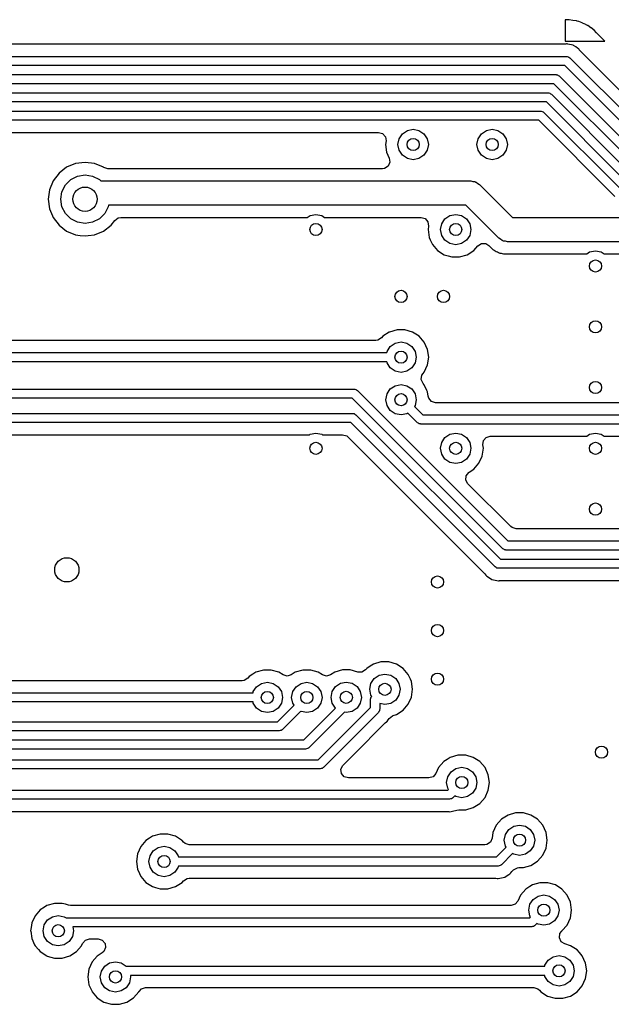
# Model space of a CAD drawing. Extents: x 0.4 to 10.6, y -8.1 to -0.4.
# Tile 16 of 25: x 5.966 to 6.349, y -2.604 to -1.966. Entities that reach past the tile are written whole.
import ezdxf

# ---------------------------------------------------------------- set-up
doc = ezdxf.new("R2010")
doc.units = 0
doc.header["$MEASUREMENT"] = 0
doc.layers.add('BLACK', color=7, linetype='CONTINUOUS')

msp = doc.modelspace()

# ---------------------------------------------------------------- linework, layer by layer
at = {"layer": 'BLACK', "linetype": 'CONTINUOUS'}
for p, q in [((6.319, -1.96652), (6.3189, -1.96652)), ((6.3189, -1.96652), (6.3189, -1.98031)), ((6.31915, -1.96651), (6.319, -1.96652)), ((6.3215, -1.96637), (6.31915, -1.96651)), ((6.32381, -1.96679), (6.3215, -1.96637)), ((6.3215, -1.96637), (6.3215, -1.96637)), ((6.32396, -1.96682), (6.32381, -1.96679)), ((6.32629, -1.9671), (6.32396, -1.96682)), ((6.32664, -1.96723), (6.32629, -1.9671)), ((6.32749, -1.96747), (6.32664, -1.96723)), ((6.32756, -1.96748), (6.32749, -1.96747)), ((6.32785, -1.96753), (6.32756, -1.96748)), ((6.33, -1.9685), (6.32785, -1.96753)), ((6.32785, -1.96753), (6.32785, -1.96753)), ((6.33013, -1.96855), (6.33, -1.9685)), ((6.33233, -1.96939), (6.33013, -1.96855)), ((6.33264, -1.9696), (6.33233, -1.96939)), ((6.33233, -1.96939), (6.33233, -1.96939)), ((6.3334, -1.97003), (6.33264, -1.9696)), ((6.33374, -1.97018), (6.3334, -1.97003)), ((6.33559, -1.97163), (6.33374, -1.97018)), ((6.33374, -1.97018), (6.33374, -1.97018)), ((6.33571, -1.97172), (6.33559, -1.97163)), ((6.33765, -1.97306), (6.33571, -1.97172)), ((6.33921, -1.97482), (6.33765, -1.97306)), ((6.33931, -1.97492), (6.33921, -1.97482)), ((6.3447, -1.98031), (6.33931, -1.97492)), ((6.31833, -1.98226), (5.77129, -1.98226)), ((6.31929, -1.98217), (6.31833, -1.98226)), ((6.3189, -1.98031), (6.3447, -1.98031)), ((6.31988, -1.98205), (6.31929, -1.98217)), ((6.32019, -1.98211), (6.31988, -1.98205)), ((6.31988, -1.98205), (6.31988, -1.98205)), ((6.32078, -1.98223), (6.32019, -1.98211)), ((6.32411, -1.98289), (6.32078, -1.98223)), ((6.32078, -1.98223), (6.32078, -1.98223)), ((6.32434, -1.98305), (6.32411, -1.98289)), ((6.32411, -1.98289), (6.32411, -1.98289)), ((6.32411, -1.98289), (6.32411, -1.98289)), ((6.32577, -1.984), (6.32434, -1.98305)), ((6.32693, -1.98478), (6.32577, -1.984)), ((4.92666, -1.99016), (6.31988, -1.99016)), ((6.31988, -1.99016), (6.32006, -1.99019)), ((6.32006, -1.99019), (6.32014, -1.99017)), ((6.32014, -1.99017), (6.32026, -1.99022)), ((6.32026, -1.99022), (6.32089, -1.99034)), ((6.32089, -1.99034), (6.32139, -1.99075)), ((6.3277, -1.98529), (6.32693, -1.98478)), ((6.32804, -1.9858), (6.3277, -1.98529)), ((6.3277, -1.98529), (6.3277, -1.98529)), ((6.32865, -1.98654), (6.32804, -1.9858)), ((6.3692, -2.02709), (6.32865, -1.98654)), ((6.31866, -1.99606), (4.92268, -1.99606)), ((6.36405, -2.04146), (6.31866, -1.99606)), ((6.32139, -1.99075), (6.32197, -1.99102)), ((6.32197, -1.99102), (6.36736, -2.03642)), ((4.92682, -2.00197), (6.31291, -2.00197)), ((6.31291, -2.00197), (6.31309, -2.002)), ((6.31309, -2.002), (6.31316, -2.00198)), ((6.31316, -2.00198), (6.31328, -2.00203)), ((6.31328, -2.00203), (6.31392, -2.00215)), ((6.31392, -2.00215), (6.31441, -2.00256)), ((6.31441, -2.00256), (6.31499, -2.00283)), ((6.31499, -2.00283), (6.36433, -2.05217)), ((6.31168, -2.00787), (4.92805, -2.00787)), ((6.36101, -2.05721), (6.31168, -2.00787)), ((4.94981, -2.01378), (6.30801, -2.01378)), ((6.30801, -2.01378), (6.30819, -2.01381)), ((6.30819, -2.01381), (6.30827, -2.01379)), ((6.30827, -2.01379), (6.30839, -2.01385)), ((6.30839, -2.01385), (6.30902, -2.01396)), ((6.30902, -2.01396), (6.30952, -2.01437)), ((6.30952, -2.01437), (6.3101, -2.01464)), ((6.3101, -2.01464), (6.35943, -2.06398)), ((6.30679, -2.01969), (4.95103, -2.01969)), ((6.35612, -2.06902), (6.30679, -2.01969)), ((4.9547, -2.02559), (6.30312, -2.02559)), ((6.30312, -2.02559), (6.3033, -2.02562)), ((6.3033, -2.02562), (6.30338, -2.0256)), ((6.30338, -2.0256), (6.3035, -2.02566)), ((6.3035, -2.02566), (6.30413, -2.02577)), ((6.30413, -2.02577), (6.30462, -2.02618)), ((6.30462, -2.02618), (6.30521, -2.02646)), ((6.30521, -2.02646), (6.35454, -2.07579)), ((6.3019, -2.0315), (4.95593, -2.0315)), ((6.35123, -2.08083), (6.3019, -2.0315)), ((5.83345, -2.03939), (6.19805, -2.03939)), ((6.19805, -2.03939), (6.20069, -2.04016)), ((6.20069, -2.04016), (6.20249, -2.04224)), ((6.21138, -2.04348), (6.21351, -2.04028)), ((6.21351, -2.04028), (6.21671, -2.03815)), ((6.21671, -2.03815), (6.22047, -2.0374)), ((6.22047, -2.0374), (6.22424, -2.03815)), ((6.22424, -2.03815), (6.22743, -2.04028)), ((6.22743, -2.04028), (6.22957, -2.04348)), ((6.26256, -2.04346), (6.26469, -2.04026)), ((6.26469, -2.04026), (6.26789, -2.03813)), ((6.26789, -2.03813), (6.27165, -2.03738)), ((6.27165, -2.03738), (6.27542, -2.03813)), ((6.27542, -2.03813), (6.27861, -2.04026)), ((6.27861, -2.04026), (6.28075, -2.04346)), ((6.20249, -2.04224), (6.20288, -2.04497)), ((6.20288, -2.04497), (6.20255, -2.04724)), ((6.20255, -2.04724), (6.20328, -2.05229)), ((6.21063, -2.04724), (6.21138, -2.04348)), ((6.21138, -2.05101), (6.21063, -2.04724)), ((6.22957, -2.04348), (6.23031, -2.04724)), ((6.23031, -2.04724), (6.22957, -2.05101)), ((6.26181, -2.04722), (6.26256, -2.04346)), ((6.26256, -2.05099), (6.26181, -2.04722)), ((6.28075, -2.04346), (6.2815, -2.04722)), ((6.2815, -2.04722), (6.28075, -2.05099)), ((6.20328, -2.05229), (6.20328, -2.05229)), ((6.20328, -2.05229), (6.205, -2.05606)), ((6.21351, -2.0542), (6.21138, -2.05101)), ((6.21671, -2.05634), (6.21351, -2.0542)), ((6.22743, -2.0542), (6.22424, -2.05634)), ((6.22957, -2.05101), (6.22743, -2.0542)), ((6.26469, -2.05418), (6.26256, -2.05099)), ((6.26789, -2.05632), (6.26469, -2.05418)), ((6.27861, -2.05418), (6.27542, -2.05632)), ((6.28075, -2.05099), (6.27861, -2.05418)), ((6.0017, -2.05964), (5.99595, -2.06203)), ((6.00787, -2.05883), (6.0017, -2.05964)), ((6.0017, -2.05964), (6.0017, -2.05964)), ((6.01405, -2.05964), (6.00787, -2.05883)), ((6.00787, -2.05883), (6.00787, -2.05883)), ((6.0198, -2.06203), (6.01405, -2.05964)), ((6.01405, -2.05964), (6.01405, -2.05964)), ((6.20539, -2.05879), (6.20425, -2.06129)), ((6.205, -2.05606), (6.20539, -2.05879)), ((6.22047, -2.05709), (6.21671, -2.05634)), ((6.22424, -2.05634), (6.22047, -2.05709)), ((6.27165, -2.05707), (6.26789, -2.05632)), ((6.27542, -2.05632), (6.27165, -2.05707)), ((5.99101, -2.06582), (5.98722, -2.07075)), ((5.99595, -2.06203), (5.99101, -2.06582)), ((6.00301, -2.0677), (6.00787, -2.06693)), ((6.00787, -2.06693), (6.01274, -2.0677)), ((6.01984, -2.06205), (6.0198, -2.06203)), ((6.02005, -2.0622), (6.01984, -2.06205)), ((6.02269, -2.06297), (6.02005, -2.0622)), ((6.20056, -2.06297), (6.02269, -2.06297)), ((6.20194, -2.06277), (6.20056, -2.06297)), ((6.20425, -2.06129), (6.20194, -2.06277)), ((5.98722, -2.07075), (5.98484, -2.07651)), ((5.9929, -2.07781), (5.99513, -2.07342)), ((5.99513, -2.07342), (5.99862, -2.06994)), ((5.99862, -2.06994), (6.00301, -2.0677)), ((6.01274, -2.0677), (6.01713, -2.06994)), ((6.01713, -2.06994), (6.01806, -2.07087)), ((6.01806, -2.07087), (6.25793, -2.07087)), ((6.25793, -2.07087), (6.25922, -2.07116)), ((6.25922, -2.07116), (6.26053, -2.07131)), ((6.26053, -2.07131), (6.26091, -2.07155)), ((6.26091, -2.07155), (6.26135, -2.07165)), ((6.26135, -2.07165), (6.26238, -2.07247)), ((6.26238, -2.07247), (6.2635, -2.07317)), ((6.2635, -2.07317), (6.28482, -2.09449)), ((5.98484, -2.07651), (5.98403, -2.08268)), ((5.98484, -2.07651), (5.98484, -2.07651)), ((5.99213, -2.08268), (5.9929, -2.07781)), ((5.98403, -2.08268), (5.98403, -2.08268)), ((5.98403, -2.08268), (5.98484, -2.08885)), ((5.9929, -2.08754), (5.99213, -2.08268)), ((5.98484, -2.08885), (5.98484, -2.08885)), ((5.98484, -2.08885), (5.98672, -2.09338)), ((5.99513, -2.09193), (5.9929, -2.08754)), ((5.99862, -2.09542), (5.99513, -2.09193)), ((6.02061, -2.09193), (6.01713, -2.09542)), ((6.02285, -2.08754), (6.02061, -2.09193)), ((6.023, -2.08661), (6.02285, -2.08754)), ((6.25467, -2.08661), (6.023, -2.08661)), ((6.15371, -2.09327), (6.15748, -2.09252)), ((6.15748, -2.09252), (6.16125, -2.09327)), ((6.24426, -2.09327), (6.24803, -2.09252)), ((6.24803, -2.09252), (6.2518, -2.09327)), ((6.27599, -2.10793), (6.25467, -2.08661)), ((5.98672, -2.09338), (5.98722, -2.0946)), ((5.98722, -2.0946), (5.99101, -2.09954)), ((6.00301, -2.09765), (5.99862, -2.09542)), ((6.00787, -2.09843), (6.00301, -2.09765)), ((6.01274, -2.09765), (6.00787, -2.09843)), ((6.01713, -2.09542), (6.01274, -2.09765)), ((6.02474, -2.09954), (6.02713, -2.09642)), ((6.02713, -2.09642), (6.02935, -2.0948)), ((6.02935, -2.0948), (6.031, -2.09451)), ((6.031, -2.09451), (6.15186, -2.09451)), ((6.15186, -2.09451), (6.15371, -2.09327)), ((6.16125, -2.09327), (6.1631, -2.09451)), ((6.1631, -2.09451), (6.22561, -2.09451)), ((6.22561, -2.09451), (6.22825, -2.09528)), ((6.22825, -2.09528), (6.23005, -2.09736)), ((6.23005, -2.09736), (6.23044, -2.10008)), ((6.23819, -2.10236), (6.23894, -2.0986)), ((6.23894, -2.0986), (6.24107, -2.0954)), ((6.24107, -2.0954), (6.24426, -2.09327)), ((6.2518, -2.09327), (6.25499, -2.0954)), ((6.25499, -2.0954), (6.25712, -2.0986)), ((6.25712, -2.0986), (6.25787, -2.10236)), ((6.28482, -2.09449), (6.46131, -2.09449)), ((5.99101, -2.09954), (5.99595, -2.10333)), ((5.99595, -2.10333), (6.0017, -2.10571)), ((6.01405, -2.10571), (6.0198, -2.10333)), ((6.0198, -2.10333), (6.02474, -2.09954)), ((6.23044, -2.10008), (6.23011, -2.10236)), ((6.23011, -2.10236), (6.23084, -2.10741)), ((6.23894, -2.10613), (6.23819, -2.10236)), ((6.25787, -2.10236), (6.25712, -2.10613)), ((6.0017, -2.10571), (6.00479, -2.10612)), ((6.00479, -2.10612), (6.00787, -2.10652)), ((6.00787, -2.10652), (6.00993, -2.10625)), ((6.00787, -2.10652), (6.00787, -2.10652)), ((6.00787, -2.10652), (6.00787, -2.10652)), ((6.00993, -2.10625), (6.01405, -2.10571)), ((6.23084, -2.10741), (6.23158, -2.10904)), ((6.23158, -2.10904), (6.23296, -2.11205)), ((6.24107, -2.10932), (6.23894, -2.10613)), ((6.24426, -2.11146), (6.24107, -2.10932)), ((6.24803, -2.1122), (6.24426, -2.11146)), ((6.2518, -2.11146), (6.24803, -2.1122)), ((6.25499, -2.10932), (6.2518, -2.11146)), ((6.25712, -2.10613), (6.25499, -2.10932)), ((6.26238, -2.11289), (6.2647, -2.1114)), ((6.2647, -2.1114), (6.26745, -2.1114)), ((6.26745, -2.1114), (6.26952, -2.11263)), ((6.2771, -2.10863), (6.27599, -2.10793)), ((6.27814, -2.10946), (6.2771, -2.10863)), ((6.27857, -2.10956), (6.27814, -2.10946)), ((6.27895, -2.10979), (6.27857, -2.10956)), ((6.28027, -2.10994), (6.27895, -2.10979)), ((6.28155, -2.11024), (6.28027, -2.10994)), ((6.46457, -2.11024), (6.28155, -2.11024)), ((6.23296, -2.11205), (6.2363, -2.1159)), ((6.2363, -2.1159), (6.24059, -2.11866)), ((6.25548, -2.11866), (6.25977, -2.1159)), ((6.25977, -2.1159), (6.26238, -2.11289)), ((6.26952, -2.11263), (6.27217, -2.11528)), ((6.27217, -2.11528), (6.27295, -2.11567)), ((6.27295, -2.11567), (6.2736, -2.11607)), ((6.2736, -2.11607), (6.27431, -2.11659)), ((6.27431, -2.11659), (6.27514, -2.11686)), ((6.27514, -2.11686), (6.27584, -2.11715)), ((6.27584, -2.11715), (6.27662, -2.11755)), ((6.27662, -2.11755), (6.27748, -2.11768)), ((6.27748, -2.11768), (6.27823, -2.11786)), ((6.27823, -2.11786), (6.27906, -2.11813)), ((6.33296, -2.11813), (6.33482, -2.11689)), ((6.33482, -2.11689), (6.33858, -2.11614)), ((6.33858, -2.11614), (6.34235, -2.11689)), ((6.34235, -2.11689), (6.3442, -2.11813)), ((6.24059, -2.11866), (6.24311, -2.1194)), ((6.24311, -2.1194), (6.24548, -2.1201)), ((6.24548, -2.1201), (6.24548, -2.1201)), ((6.24548, -2.1201), (6.24548, -2.1201)), ((6.24548, -2.1201), (6.25058, -2.1201)), ((6.25058, -2.1201), (6.25548, -2.11866)), ((6.25058, -2.1201), (6.25058, -2.1201)), ((6.27906, -2.11813), (6.27906, -2.11813)), ((6.27906, -2.11813), (6.33296, -2.11813)), ((6.3442, -2.11813), (6.37233, -2.11813)), ((6.20487, -2.16892), (6.20086, -2.1715)), ((6.20515, -2.16874), (6.20487, -2.16892)), ((6.21005, -2.1673), (6.20515, -2.16874)), ((6.20515, -2.16874), (6.20515, -2.16874)), ((6.20515, -2.16874), (6.20515, -2.16874)), ((6.21515, -2.1673), (6.21005, -2.1673)), ((6.21005, -2.1673), (6.21005, -2.1673)), ((6.22004, -2.16874), (6.21515, -2.1673)), ((6.21515, -2.1673), (6.21515, -2.1673)), ((6.22433, -2.1715), (6.22004, -2.16874)), ((6.22004, -2.16874), (6.22004, -2.16874)), ((6.22004, -2.16874), (6.22004, -2.16874)), ((6.1963, -2.17419), (5.92575, -2.17419)), ((6.19767, -2.174), (6.1963, -2.17419)), ((6.19999, -2.17251), (6.19767, -2.174)), ((6.20086, -2.1715), (6.19999, -2.17251)), ((6.20883, -2.17595), (6.2126, -2.1752)), ((6.2126, -2.1752), (6.21636, -2.17595)), ((6.22767, -2.17535), (6.22433, -2.1715)), ((6.22979, -2.17999), (6.22767, -2.17535)), ((6.20334, -2.18209), (6.20351, -2.18127)), ((6.20351, -2.18127), (6.20564, -2.17808)), ((6.20564, -2.17808), (6.20883, -2.17595)), ((6.21636, -2.17595), (6.21956, -2.17808)), ((6.21956, -2.17808), (6.22169, -2.18127)), ((6.22169, -2.18127), (6.22244, -2.18504)), ((6.23052, -2.18504), (6.22979, -2.17999)), ((5.9187, -2.18209), (6.20334, -2.18209)), ((6.20334, -2.18799), (5.9187, -2.18799)), ((6.20351, -2.18881), (6.20334, -2.18799)), ((6.22244, -2.18504), (6.22169, -2.18881)), ((6.22979, -2.19009), (6.23052, -2.18504)), ((6.20564, -2.192), (6.20351, -2.18881)), ((6.20883, -2.19413), (6.20564, -2.192)), ((6.2126, -2.19488), (6.20883, -2.19413)), ((6.21636, -2.19413), (6.2126, -2.19488)), ((6.21956, -2.192), (6.21636, -2.19413)), ((6.22169, -2.18881), (6.21956, -2.192)), ((6.22767, -2.19473), (6.22979, -2.19009)), ((6.22575, -2.19951), (6.22615, -2.19679)), ((6.22634, -2.20079), (6.22575, -2.19951)), ((6.22615, -2.19679), (6.2269, -2.19562)), ((6.2269, -2.20202), (6.22634, -2.20079)), ((6.2269, -2.19562), (6.22767, -2.19473)), ((6.22767, -2.19473), (6.22767, -2.19473)), ((6.22767, -2.19473), (6.22767, -2.19473)), ((5.82677, -2.20571), (6.18221, -2.20571)), ((6.18221, -2.20571), (6.18239, -2.20574)), ((6.18239, -2.20574), (6.18247, -2.20572)), ((6.18247, -2.20572), (6.18259, -2.20577)), ((6.18259, -2.20577), (6.18322, -2.20589)), ((6.18322, -2.20589), (6.18372, -2.2063)), ((6.18372, -2.2063), (6.1843, -2.20657)), ((6.1843, -2.20657), (6.28186, -2.30413)), ((6.20351, -2.20883), (6.20564, -2.20564)), ((6.20564, -2.20564), (6.20883, -2.20351)), ((6.20883, -2.20351), (6.2126, -2.20276)), ((6.2126, -2.20276), (6.21636, -2.20351)), ((6.21636, -2.20351), (6.21956, -2.20564)), ((6.21956, -2.20564), (6.22169, -2.20883)), ((6.22767, -2.20291), (6.2269, -2.20202)), ((6.22933, -2.20654), (6.22767, -2.20291)), ((6.22767, -2.20291), (6.22767, -2.20291)), ((6.22767, -2.20291), (6.22767, -2.20291)), ((6.22979, -2.20755), (6.22933, -2.20654)), ((6.18099, -2.21161), (5.82799, -2.21161)), ((6.27855, -2.30917), (6.18099, -2.21161)), ((6.20276, -2.2126), (6.20351, -2.20883)), ((6.20351, -2.21637), (6.20276, -2.2126)), ((6.22169, -2.20883), (6.22244, -2.2126)), ((6.22244, -2.2126), (6.22169, -2.21637)), ((6.2302, -2.21036), (6.22979, -2.20755)), ((6.23059, -2.21169), (6.2302, -2.21036)), ((6.23239, -2.21377), (6.23059, -2.21169)), ((6.23503, -2.21455), (6.23239, -2.21377)), ((6.20564, -2.21956), (6.20351, -2.21637)), ((6.20883, -2.22169), (6.20564, -2.21956)), ((6.22169, -2.21637), (6.22123, -2.21705)), ((6.22123, -2.21705), (6.22662, -2.22244)), ((6.33848, -2.21455), (6.23503, -2.21455)), ((6.33858, -2.21457), (6.33848, -2.21455)), ((6.33868, -2.21455), (6.33858, -2.21457)), ((6.49596, -2.21455), (6.33868, -2.21455)), ((5.85039, -2.22146), (6.18126, -2.22146)), ((6.18126, -2.22146), (6.18144, -2.22149)), ((6.18144, -2.22149), (6.18152, -2.22147)), ((6.18152, -2.22147), (6.18163, -2.22152)), ((6.18163, -2.22152), (6.18227, -2.22163)), ((6.18227, -2.22163), (6.18276, -2.22205)), ((6.18276, -2.22205), (6.18335, -2.22232)), ((6.18335, -2.22232), (6.18917, -2.22815)), ((6.2126, -2.22244), (6.20883, -2.22169)), ((6.21636, -2.22169), (6.2126, -2.22244)), ((6.21705, -2.22123), (6.21636, -2.22169)), ((6.22331, -2.22748), (6.21705, -2.22123)), ((6.22662, -2.22244), (6.54074, -2.22244)), ((6.18004, -2.22736), (5.85162, -2.22736)), ((6.185, -2.23232), (6.18004, -2.22736)), ((6.27366, -2.32099), (6.185, -2.23232)), ((6.185, -2.23232), (6.185, -2.23232)), ((6.18917, -2.22815), (6.27697, -2.31594)), ((6.22389, -2.22775), (6.22331, -2.22748)), ((6.22438, -2.22817), (6.22389, -2.22775)), ((6.22502, -2.22828), (6.22438, -2.22817)), ((6.22514, -2.22834), (6.22502, -2.22828)), ((6.22521, -2.22831), (6.22514, -2.22834)), ((6.22539, -2.22835), (6.22521, -2.22831)), ((6.53951, -2.22835), (6.22539, -2.22835)), ((5.85691, -2.23526), (6.15333, -2.23526)), ((6.15333, -2.23526), (6.15371, -2.235)), ((6.15371, -2.235), (6.15748, -2.23425)), ((6.15748, -2.23425), (6.16125, -2.235)), ((6.16125, -2.235), (6.16163, -2.23526)), ((6.16163, -2.23526), (6.17474, -2.23526)), ((6.17474, -2.23526), (6.17738, -2.23603)), ((6.17738, -2.23603), (6.1782, -2.23669)), ((6.1782, -2.23669), (6.26698, -2.32547)), ((6.23894, -2.24033), (6.24107, -2.23713)), ((6.24107, -2.23713), (6.24426, -2.235)), ((6.24426, -2.235), (6.24803, -2.23425)), ((6.24803, -2.23425), (6.2518, -2.235)), ((6.2518, -2.235), (6.25499, -2.23713)), ((6.25499, -2.23713), (6.25712, -2.24033)), ((6.26562, -2.24182), (6.26601, -2.23909)), ((6.26601, -2.23909), (6.26782, -2.23702)), ((6.26782, -2.23702), (6.27045, -2.23624)), ((6.27045, -2.23624), (6.33296, -2.23624)), ((6.33296, -2.23624), (6.33482, -2.235)), ((6.33482, -2.235), (6.33858, -2.23425)), ((6.33858, -2.23425), (6.34235, -2.235)), ((6.34235, -2.235), (6.3442, -2.23624)), ((6.3442, -2.23624), (6.49044, -2.23624)), ((6.23819, -2.24409), (6.23894, -2.24033)), ((6.23894, -2.24786), (6.23819, -2.24409)), ((6.25712, -2.24033), (6.25787, -2.24409)), ((6.25787, -2.24409), (6.25712, -2.24786)), ((6.26522, -2.24914), (6.26595, -2.24409)), ((6.26595, -2.24409), (6.26562, -2.24182)), ((6.24107, -2.25105), (6.23894, -2.24786)), ((6.24426, -2.25319), (6.24107, -2.25105)), ((6.25499, -2.25105), (6.2518, -2.25319)), ((6.25712, -2.24786), (6.25499, -2.25105)), ((6.26311, -2.25378), (6.26522, -2.24914)), ((6.24803, -2.25394), (6.24426, -2.25319)), ((6.2518, -2.25319), (6.24803, -2.25394)), ((6.2568, -2.25954), (6.25977, -2.25764)), ((6.25977, -2.25764), (6.26311, -2.25378)), ((6.25467, -2.26468), (6.25487, -2.26194)), ((6.25599, -2.2671), (6.25467, -2.26468)), ((6.25487, -2.26194), (6.25652, -2.25974)), ((6.25652, -2.25974), (6.2568, -2.25954)), ((6.2837, -2.29481), (6.25599, -2.2671)), ((6.28452, -2.29547), (6.2837, -2.29481)), ((6.28715, -2.29624), (6.28452, -2.29547)), ((6.51711, -2.29624), (6.28715, -2.29624)), ((6.27914, -2.30945), (6.27855, -2.30917)), ((6.27963, -2.30986), (6.27914, -2.30945)), ((6.28186, -2.30413), (6.5224, -2.30413)), ((6.28026, -2.30997), (6.27963, -2.30986)), ((6.28038, -2.31003), (6.28026, -2.30997)), ((6.28046, -2.31001), (6.28038, -2.31003)), ((6.28064, -2.31004), (6.28046, -2.31001)), ((6.52362, -2.31004), (6.28064, -2.31004)), ((6.27424, -2.32126), (6.27366, -2.32099)), ((6.27474, -2.32167), (6.27424, -2.32126)), ((6.27537, -2.32178), (6.27474, -2.32167)), ((6.27549, -2.32184), (6.27537, -2.32178)), ((6.27557, -2.32182), (6.27549, -2.32184)), ((6.27575, -2.32185), (6.27557, -2.32182)), ((6.30709, -2.32185), (6.27575, -2.32185)), ((6.27697, -2.31594), (6.30709, -2.31594)), ((6.30709, -2.31594), (6.55683, -2.31594)), ((6.55805, -2.32185), (6.30709, -2.32185)), ((6.26698, -2.32547), (6.26759, -2.32621)), ((6.26759, -2.32621), (6.26793, -2.32672)), ((6.26793, -2.32672), (6.26793, -2.32672)), ((6.26793, -2.32672), (6.26793, -2.32672)), ((6.26793, -2.32672), (6.26873, -2.32725)), ((6.26873, -2.32725), (6.26873, -2.32726)), ((6.26873, -2.32726), (6.27152, -2.32911)), ((6.27152, -2.32911), (6.27152, -2.32911)), ((6.27152, -2.32911), (6.27575, -2.32996)), ((6.27575, -2.32996), (6.27618, -2.32987)), ((6.27618, -2.32987), (6.27634, -2.32984)), ((6.27634, -2.32984), (6.2773, -2.32974)), ((6.2773, -2.32974), (6.30602, -2.32974)), ((6.30602, -2.32974), (6.5565, -2.32974)), ((6.19268, -2.38528), (6.19043, -2.38672)), ((6.19472, -2.38396), (6.19268, -2.38528)), ((6.19962, -2.38253), (6.19472, -2.38396)), ((6.19472, -2.38396), (6.19472, -2.38396)), ((6.19472, -2.38396), (6.19472, -2.38396)), ((6.20472, -2.38253), (6.19962, -2.38253)), ((6.19962, -2.38253), (6.19962, -2.38253)), ((6.20961, -2.38396), (6.20472, -2.38253)), ((6.20472, -2.38253), (6.20472, -2.38253)), ((6.2139, -2.38672), (6.20961, -2.38396)), ((6.20961, -2.38396), (6.20961, -2.38396)), ((6.20961, -2.38396), (6.20961, -2.38396)), ((6.11425, -2.39197), (6.11337, -2.39298)), ((6.11652, -2.39051), (6.11425, -2.39197)), ((6.11854, -2.38921), (6.11652, -2.39051)), ((6.12343, -2.38778), (6.11854, -2.38921)), ((6.11854, -2.38921), (6.11854, -2.38921)), ((6.11854, -2.38921), (6.11854, -2.38921)), ((6.12853, -2.38778), (6.12343, -2.38778)), ((6.12343, -2.38778), (6.12343, -2.38778)), ((6.13343, -2.38921), (6.12853, -2.38778)), ((6.12853, -2.38778), (6.12853, -2.38778)), ((6.13613, -2.39095), (6.13343, -2.38921)), ((6.13877, -2.39172), (6.13613, -2.39095)), ((6.14141, -2.39095), (6.13877, -2.39172)), ((6.14411, -2.38921), (6.14141, -2.39095)), ((6.14901, -2.38778), (6.14411, -2.38921)), ((6.15411, -2.38778), (6.14901, -2.38778)), ((6.14901, -2.38778), (6.14901, -2.38778)), ((6.159, -2.38921), (6.15411, -2.38778)), ((6.15411, -2.38778), (6.15411, -2.38778)), ((6.16165, -2.39092), (6.159, -2.38921)), ((6.159, -2.38921), (6.159, -2.38921)), ((6.159, -2.38921), (6.159, -2.38921)), ((6.16429, -2.39169), (6.16165, -2.39092)), ((6.16693, -2.39092), (6.16429, -2.39169)), ((6.16968, -2.38915), (6.16693, -2.39092)), ((6.17458, -2.38771), (6.16968, -2.38915)), ((6.16968, -2.38915), (6.16968, -2.38915)), ((6.17968, -2.38771), (6.17458, -2.38771)), ((6.17458, -2.38771), (6.17458, -2.38771)), ((6.18455, -2.38915), (6.17968, -2.38771)), ((6.17968, -2.38771), (6.17968, -2.38771)), ((6.1873, -2.38915), (6.18455, -2.38915)), ((6.18962, -2.38766), (6.1873, -2.38915)), ((6.19043, -2.38672), (6.18962, -2.38766)), ((6.19521, -2.3933), (6.1984, -2.39117)), ((6.1984, -2.39117), (6.20217, -2.39042)), ((6.20217, -2.39042), (6.20593, -2.39117)), ((6.20593, -2.39117), (6.20913, -2.3933)), ((6.21724, -2.39057), (6.2139, -2.38672)), ((6.21868, -2.39374), (6.21724, -2.39057)), ((6.10968, -2.39467), (5.68762, -2.39467)), ((6.11106, -2.39447), (6.10968, -2.39467)), ((6.11337, -2.39298), (6.11106, -2.39447)), ((6.11689, -2.40175), (6.11902, -2.39855)), ((6.11902, -2.39855), (6.12222, -2.39642)), ((6.12222, -2.39642), (6.12598, -2.39567)), ((6.12598, -2.39567), (6.12975, -2.39642)), ((6.12975, -2.39642), (6.13294, -2.39855)), ((6.13294, -2.39855), (6.13508, -2.40175)), ((6.14246, -2.40175), (6.1446, -2.39855)), ((6.1446, -2.39855), (6.14779, -2.39642)), ((6.14779, -2.39642), (6.15156, -2.39567)), ((6.15156, -2.39567), (6.15532, -2.39642)), ((6.15532, -2.39642), (6.15851, -2.39855)), ((6.15851, -2.39855), (6.16065, -2.40175)), ((6.16803, -2.40168), (6.17017, -2.39849)), ((6.17017, -2.39849), (6.17336, -2.39636)), ((6.17336, -2.39636), (6.17713, -2.39561)), ((6.17713, -2.39561), (6.18089, -2.39636)), ((6.18089, -2.39636), (6.18409, -2.39849)), ((6.18409, -2.39849), (6.18622, -2.40168)), ((6.19232, -2.40026), (6.19307, -2.39649)), ((6.19307, -2.39649), (6.19521, -2.3933)), ((6.20913, -2.3933), (6.21126, -2.39649)), ((6.21126, -2.39649), (6.21201, -2.40026)), ((6.21936, -2.39521), (6.21868, -2.39374)), ((6.22008, -2.40026), (6.21936, -2.39521)), ((5.68233, -2.40256), (6.11673, -2.40256)), ((6.11673, -2.40256), (6.11689, -2.40175)), ((6.13508, -2.40175), (6.13583, -2.40551)), ((6.14171, -2.40551), (6.14246, -2.40175)), ((6.16065, -2.40175), (6.1614, -2.40551)), ((6.16728, -2.40545), (6.16803, -2.40168)), ((6.18622, -2.40168), (6.18697, -2.40545)), ((6.19307, -2.40403), (6.19232, -2.40026)), ((6.19305, -2.40559), (6.19347, -2.4051)), ((6.1936, -2.40481), (6.19307, -2.40403)), ((6.19347, -2.4051), (6.1936, -2.40481)), ((6.21126, -2.40403), (6.20913, -2.40722)), ((6.21201, -2.40026), (6.21126, -2.40403)), ((6.21936, -2.40531), (6.22008, -2.40026)), ((6.11673, -2.40846), (5.6811, -2.40846)), ((6.11689, -2.40928), (6.11673, -2.40846)), ((6.11902, -2.41247), (6.11689, -2.40928)), ((6.13251, -2.42126), (6.14327, -2.41049)), ((6.13508, -2.40928), (6.13294, -2.41247)), ((6.13583, -2.40551), (6.13508, -2.40928)), ((6.14246, -2.40928), (6.14171, -2.40551)), ((6.14327, -2.41049), (6.14246, -2.40928)), ((6.16065, -2.40928), (6.15851, -2.41247)), ((6.1614, -2.40551), (6.16065, -2.40928)), ((6.16803, -2.40922), (6.16728, -2.40545)), ((6.17017, -2.41241), (6.16803, -2.40922)), ((6.18622, -2.40922), (6.18409, -2.41241)), ((6.18697, -2.40545), (6.18622, -2.40922)), ((6.19287, -2.4066), (6.19291, -2.40642)), ((6.19287, -2.41197), (6.19287, -2.4066)), ((6.19289, -2.40634), (6.19294, -2.40622)), ((6.19291, -2.40642), (6.19289, -2.40634)), ((6.19294, -2.40622), (6.19305, -2.40559)), ((6.20217, -2.4101), (6.19878, -2.40943)), ((6.19878, -2.40943), (6.19878, -2.4132)), ((6.20593, -2.40935), (6.20217, -2.4101)), ((6.20913, -2.40722), (6.20593, -2.40935)), ((6.2139, -2.4138), (6.21724, -2.40995)), ((6.21724, -2.40995), (6.21936, -2.40531)), ((6.12222, -2.41461), (6.11902, -2.41247)), ((6.12598, -2.41535), (6.12222, -2.41461)), ((6.12975, -2.41461), (6.12598, -2.41535)), ((6.13294, -2.41247), (6.12975, -2.41461)), ((6.14762, -2.41449), (6.13582, -2.4263)), ((6.14779, -2.41461), (6.14762, -2.41449)), ((6.15156, -2.41535), (6.14779, -2.41461)), ((6.14955, -2.43307), (6.17019, -2.41243)), ((6.15532, -2.41461), (6.15156, -2.41535)), ((6.17592, -2.41505), (6.15286, -2.43811)), ((6.15851, -2.41247), (6.15532, -2.41461)), ((6.15898, -2.44587), (6.19287, -2.41197)), ((6.19791, -2.41528), (6.16229, -2.45091)), ((6.17019, -2.41243), (6.17017, -2.41241)), ((6.17713, -2.41529), (6.17592, -2.41505)), ((6.18089, -2.41454), (6.17713, -2.41529)), ((6.18409, -2.41241), (6.18089, -2.41454)), ((6.19819, -2.4147), (6.19791, -2.41528)), ((6.1986, -2.41421), (6.19819, -2.4147)), ((6.19871, -2.41357), (6.1986, -2.41421)), ((6.19877, -2.41345), (6.19871, -2.41357)), ((6.19878, -2.4132), (6.19875, -2.41338)), ((6.19875, -2.41338), (6.19877, -2.41345)), ((6.20491, -2.41912), (6.20702, -2.41736)), ((6.20702, -2.41736), (6.20759, -2.41715)), ((6.20759, -2.41715), (6.20961, -2.41656)), ((6.20961, -2.41656), (6.2139, -2.4138)), ((5.66209, -2.42126), (6.13251, -2.42126)), ((6.18176, -2.44261), (6.2024, -2.42196)), ((6.2024, -2.42196), (6.20314, -2.42135)), ((6.20314, -2.42135), (6.20365, -2.42102)), ((6.20365, -2.42102), (6.20434, -2.41998)), ((6.20434, -2.41998), (6.20491, -2.41912)), ((6.13373, -2.42717), (5.66087, -2.42717)), ((6.13434, -2.42694), (6.13373, -2.42717)), ((6.13498, -2.42689), (6.13434, -2.42694)), ((6.13551, -2.42652), (6.13498, -2.42689)), ((6.13563, -2.42647), (6.13551, -2.42652)), ((6.13567, -2.42641), (6.13563, -2.42647)), ((6.13582, -2.4263), (6.13567, -2.42641)), ((5.47823, -2.43307), (6.14955, -2.43307)), ((6.15077, -2.43898), (5.48209, -2.43898)), ((6.15138, -2.43876), (6.15077, -2.43898)), ((6.15202, -2.4387), (6.15138, -2.43876)), ((6.15255, -2.43833), (6.15202, -2.4387)), ((6.15267, -2.43829), (6.15255, -2.43833)), ((6.15271, -2.43822), (6.15267, -2.43829)), ((6.15286, -2.43811), (6.15271, -2.43822)), ((6.17504, -2.44932), (6.18176, -2.44261)), ((6.24942, -2.44289), (6.24452, -2.44433)), ((6.25452, -2.44289), (6.24942, -2.44289)), ((6.24942, -2.44289), (6.24942, -2.44289)), ((6.25941, -2.44433), (6.25452, -2.44289)), ((6.25452, -2.44289), (6.25452, -2.44289)), ((5.56299, -2.44587), (6.15898, -2.44587)), ((6.17366, -2.45208), (6.1748, -2.44958)), ((6.1748, -2.44958), (6.17504, -2.44932)), ((6.24023, -2.44709), (6.23689, -2.45094)), ((6.24251, -2.44563), (6.24023, -2.44709)), ((6.24452, -2.44433), (6.24251, -2.44563)), ((6.24452, -2.44433), (6.24452, -2.44433)), ((6.24452, -2.44433), (6.24452, -2.44433)), ((6.2637, -2.44709), (6.25941, -2.44433)), ((6.25941, -2.44433), (6.25941, -2.44433)), ((6.25941, -2.44433), (6.25941, -2.44433)), ((6.26704, -2.45094), (6.2637, -2.44709)), ((6.1602, -2.45177), (5.56422, -2.45177)), ((6.16081, -2.45155), (6.1602, -2.45177)), ((6.16145, -2.45149), (6.16081, -2.45155)), ((6.16198, -2.45113), (6.16145, -2.45149)), ((6.1621, -2.45108), (6.16198, -2.45113)), ((6.16214, -2.45101), (6.1621, -2.45108)), ((6.16229, -2.45091), (6.16214, -2.45101)), ((6.17405, -2.4548), (6.17366, -2.45208)), ((6.17585, -2.45688), (6.17405, -2.4548)), ((6.23513, -2.4548), (6.23333, -2.45688)), ((6.23689, -2.45094), (6.23513, -2.4548)), ((6.23689, -2.45094), (6.23689, -2.45094)), ((6.24288, -2.45686), (6.24501, -2.45367)), ((6.24501, -2.45367), (6.2482, -2.45154)), ((6.2482, -2.45154), (6.25197, -2.45079)), ((6.25197, -2.45079), (6.25574, -2.45154)), ((6.25574, -2.45154), (6.25893, -2.45367)), ((6.25893, -2.45367), (6.26106, -2.45686)), ((6.26916, -2.45558), (6.26704, -2.45094)), ((6.26989, -2.46063), (6.26916, -2.45558)), ((6.17849, -2.45766), (6.17585, -2.45688)), ((6.23069, -2.45766), (6.17849, -2.45766)), ((6.23333, -2.45688), (6.23069, -2.45766)), ((6.24213, -2.46063), (6.24288, -2.45686)), ((6.24288, -2.4644), (6.24213, -2.46063)), ((6.26106, -2.45686), (6.26181, -2.46063)), ((6.26181, -2.46063), (6.26106, -2.4644)), ((6.26916, -2.46568), (6.26989, -2.46063)), ((5.78878, -2.46555), (6.24287, -2.46555)), ((6.24287, -2.46555), (6.24334, -2.46509)), ((6.24334, -2.46509), (6.24288, -2.4644)), ((6.25893, -2.46759), (6.25574, -2.46972)), ((6.26106, -2.4644), (6.25893, -2.46759)), ((6.26704, -2.47032), (6.26916, -2.46568)), ((6.24409, -2.47146), (5.78878, -2.47146)), ((6.2447, -2.47124), (6.24409, -2.47146)), ((6.24534, -2.47118), (6.2447, -2.47124)), ((6.24587, -2.47081), (6.24534, -2.47118)), ((6.24599, -2.47077), (6.24587, -2.47081)), ((6.24603, -2.4707), (6.24599, -2.47077)), ((6.24618, -2.47059), (6.24603, -2.4707)), ((6.24751, -2.46926), (6.24618, -2.47059)), ((6.2482, -2.46972), (6.24751, -2.46926)), ((6.25197, -2.47047), (6.2482, -2.46972)), ((6.25574, -2.46972), (6.25197, -2.47047)), ((6.25941, -2.47693), (6.2637, -2.47417)), ((6.2637, -2.47417), (6.26704, -2.47032)), ((5.79583, -2.47935), (6.24255, -2.47935)), ((6.24255, -2.47935), (6.2435, -2.47944)), ((6.2435, -2.47944), (6.24409, -2.47956)), ((6.24409, -2.47956), (6.24516, -2.47935)), ((6.24516, -2.47935), (6.24605, -2.47917)), ((6.24516, -2.47935), (6.24516, -2.47935)), ((6.24605, -2.47917), (6.2488, -2.47863)), ((6.2488, -2.47864), (6.25015, -2.47837)), ((6.2488, -2.47863), (6.2488, -2.47864)), ((6.25015, -2.47837), (6.25452, -2.47837)), ((6.25452, -2.47837), (6.25941, -2.47693)), ((6.25452, -2.47837), (6.25452, -2.47837)), ((6.28193, -2.48173), (6.28083, -2.48244)), ((6.28682, -2.4803), (6.28193, -2.48173)), ((6.28193, -2.48173), (6.28193, -2.48173)), ((6.28193, -2.48173), (6.28193, -2.48173)), ((6.29192, -2.4803), (6.28682, -2.4803)), ((6.28682, -2.4803), (6.28682, -2.4803)), ((6.29681, -2.48173), (6.29192, -2.4803)), ((6.29192, -2.4803), (6.29192, -2.4803)), ((6.3011, -2.48449), (6.29681, -2.48173)), ((6.29681, -2.48173), (6.29681, -2.48173)), ((6.29681, -2.48173), (6.29681, -2.48173)), ((6.27764, -2.48449), (6.2743, -2.48834)), ((6.28083, -2.48244), (6.27764, -2.48449)), ((6.30444, -2.48834), (6.3011, -2.48449)), ((6.0565, -2.49407), (6.05161, -2.49551)), ((6.05651, -2.49407), (6.0565, -2.49407)), ((6.06161, -2.49407), (6.05651, -2.49407)), ((6.0665, -2.49551), (6.06161, -2.49407)), ((6.06161, -2.49407), (6.06161, -2.49407)), ((6.27218, -2.49298), (6.27163, -2.49678)), ((6.2743, -2.48834), (6.27218, -2.49298)), ((6.2743, -2.48834), (6.2743, -2.48834)), ((6.27953, -2.49803), (6.28028, -2.49426)), ((6.28028, -2.49426), (6.28241, -2.49107)), ((6.28241, -2.49107), (6.2856, -2.48894)), ((6.2856, -2.48894), (6.28937, -2.48819)), ((6.28937, -2.48819), (6.29314, -2.48894)), ((6.29314, -2.48894), (6.29633, -2.49107)), ((6.29633, -2.49107), (6.29846, -2.49426)), ((6.29846, -2.49426), (6.29921, -2.49803)), ((6.30656, -2.49298), (6.30444, -2.48834)), ((6.30729, -2.49803), (6.30656, -2.49298)), ((6.04732, -2.49827), (6.04398, -2.50212)), ((6.04964, -2.49678), (6.04732, -2.49827)), ((6.05161, -2.49551), (6.04964, -2.49678)), ((6.05161, -2.49551), (6.05161, -2.49551)), ((6.05161, -2.49551), (6.05161, -2.49551)), ((6.07039, -2.49801), (6.0665, -2.49551)), ((6.0665, -2.49551), (6.0665, -2.49551)), ((6.0665, -2.49551), (6.0665, -2.49551)), ((6.07079, -2.49827), (6.07039, -2.49801)), ((6.07166, -2.49928), (6.07079, -2.49827)), ((6.07272, -2.50019), (6.07166, -2.49928)), ((6.07535, -2.50096), (6.07272, -2.50019)), ((6.26817, -2.50077), (6.2668, -2.50096)), ((6.27049, -2.49928), (6.26817, -2.50077)), ((6.27163, -2.49678), (6.27049, -2.49928)), ((6.28028, -2.5018), (6.27953, -2.49803)), ((6.29921, -2.49803), (6.29846, -2.5018)), ((6.30656, -2.50308), (6.30729, -2.49803)), ((6.04186, -2.50676), (6.04114, -2.51181)), ((6.04398, -2.50212), (6.04186, -2.50676)), ((6.04398, -2.50212), (6.04398, -2.50212)), ((6.04996, -2.50804), (6.0521, -2.50485)), ((6.0521, -2.50485), (6.05529, -2.50272)), ((6.05529, -2.50272), (6.05906, -2.50197)), ((6.05906, -2.50197), (6.06282, -2.50272)), ((6.06282, -2.50272), (6.06601, -2.50485)), ((6.06601, -2.50485), (6.06815, -2.50804)), ((6.2668, -2.50096), (6.07535, -2.50096)), ((6.27437, -2.50886), (6.28074, -2.50249)), ((6.28491, -2.50666), (6.27768, -2.5139)), ((6.28074, -2.50249), (6.28028, -2.5018)), ((6.2856, -2.50712), (6.28491, -2.50666)), ((6.28937, -2.50787), (6.2856, -2.50712)), ((6.29314, -2.50712), (6.28937, -2.50787)), ((6.29633, -2.50499), (6.29314, -2.50712)), ((6.29846, -2.5018), (6.29633, -2.50499)), ((6.30444, -2.50772), (6.30656, -2.50308)), ((6.04114, -2.51181), (6.04186, -2.51686)), ((6.04921, -2.51181), (6.04996, -2.50804)), ((6.04996, -2.51558), (6.04921, -2.51181)), ((6.06815, -2.50804), (6.06831, -2.50886)), ((6.06831, -2.50886), (6.27437, -2.50886)), ((6.29681, -2.51433), (6.3011, -2.51157)), ((6.3011, -2.51157), (6.30444, -2.50772)), ((6.04186, -2.51686), (6.04313, -2.51963)), ((6.04313, -2.51963), (6.04398, -2.5215)), ((6.0521, -2.51877), (6.04996, -2.51558)), ((6.05529, -2.5209), (6.0521, -2.51877)), ((6.06601, -2.51877), (6.06282, -2.5209)), ((6.06815, -2.51558), (6.06601, -2.51877)), ((6.06831, -2.51476), (6.06815, -2.51558)), ((6.27559, -2.51476), (6.06831, -2.51476)), ((6.2762, -2.51454), (6.27559, -2.51476)), ((6.27684, -2.51449), (6.2762, -2.51454)), ((6.27737, -2.51412), (6.27684, -2.51449)), ((6.27749, -2.51407), (6.27737, -2.51412)), ((6.27753, -2.514), (6.27749, -2.51407)), ((6.27768, -2.5139), (6.27753, -2.514)), ((6.2825, -2.52024), (6.28303, -2.51988)), ((6.28303, -2.51988), (6.28341, -2.51963)), ((6.28303, -2.51988), (6.28303, -2.51988)), ((6.28341, -2.51963), (6.28375, -2.51913)), ((6.28375, -2.51913), (6.28436, -2.51839)), ((6.28436, -2.51839), (6.28554, -2.5172)), ((6.28554, -2.5172), (6.28796, -2.51588)), ((6.28796, -2.51588), (6.289, -2.51577)), ((6.289, -2.51577), (6.29192, -2.51577)), ((6.29192, -2.51577), (6.29681, -2.51433)), ((6.29192, -2.51577), (6.29192, -2.51577)), ((6.04398, -2.5215), (6.04732, -2.52535)), ((6.04732, -2.52535), (6.05161, -2.52811)), ((6.05906, -2.52165), (6.05529, -2.5209)), ((6.06282, -2.5209), (6.05906, -2.52165)), ((6.0665, -2.52811), (6.07079, -2.52535)), ((6.07079, -2.52535), (6.07166, -2.52434)), ((6.07166, -2.52434), (6.07398, -2.52286)), ((6.07398, -2.52286), (6.07535, -2.52266)), ((6.07535, -2.52266), (6.27404, -2.52266)), ((6.27404, -2.52266), (6.27499, -2.52275)), ((6.27499, -2.52275), (6.27559, -2.52287)), ((6.27559, -2.52287), (6.27666, -2.52266)), ((6.27666, -2.52266), (6.27759, -2.52247)), ((6.27666, -2.52266), (6.27666, -2.52266)), ((6.27759, -2.52247), (6.27982, -2.52203)), ((6.27982, -2.52203), (6.28147, -2.52092)), ((6.27982, -2.52203), (6.27982, -2.52203)), ((6.27982, -2.52203), (6.27982, -2.52203)), ((6.28147, -2.52092), (6.2825, -2.52024)), ((6.2825, -2.52024), (6.2825, -2.52024)), ((6.30259, -2.52557), (6.29769, -2.52701)), ((6.30769, -2.52557), (6.30259, -2.52557)), ((6.30259, -2.52557), (6.30259, -2.52557)), ((6.31258, -2.52701), (6.30769, -2.52557)), ((6.30769, -2.52557), (6.30769, -2.52557)), ((6.05161, -2.52811), (6.05353, -2.52867)), ((6.05353, -2.52867), (6.0565, -2.52955)), ((6.0565, -2.52955), (6.0565, -2.52955)), ((6.0565, -2.52955), (6.05651, -2.52955)), ((6.05651, -2.52955), (6.06161, -2.52955)), ((6.06161, -2.52955), (6.0665, -2.52811)), ((6.06161, -2.52955), (6.06161, -2.52955)), ((6.2934, -2.52977), (6.29006, -2.53362)), ((6.29598, -2.52811), (6.2934, -2.52977)), ((6.29769, -2.52701), (6.29598, -2.52811)), ((6.29769, -2.52701), (6.29769, -2.52701)), ((6.29769, -2.52701), (6.29769, -2.52701)), ((6.31687, -2.52977), (6.31258, -2.52701)), ((6.31258, -2.52701), (6.31258, -2.52701)), ((6.31258, -2.52701), (6.31258, -2.52701)), ((6.32021, -2.53362), (6.31687, -2.52977)), ((5.98798, -2.53895), (5.98309, -2.54038)), ((5.99308, -2.53895), (5.98798, -2.53895)), ((5.98798, -2.53895), (5.98798, -2.53895)), ((5.9951, -2.53954), (5.99308, -2.53895)), ((5.99308, -2.53895), (5.99308, -2.53895)), ((6.2883, -2.53748), (6.2865, -2.53956)), ((6.29006, -2.53362), (6.2883, -2.53748)), ((6.29006, -2.53362), (6.29006, -2.53362)), ((6.29604, -2.53954), (6.29818, -2.53635)), ((6.29818, -2.53635), (6.30137, -2.53421)), ((6.30137, -2.53421), (6.30514, -2.53346)), ((6.30514, -2.53346), (6.3089, -2.53421)), ((6.3089, -2.53421), (6.3121, -2.53635)), ((6.3121, -2.53635), (6.31423, -2.53954)), ((6.32233, -2.53826), (6.32021, -2.53362)), ((6.32306, -2.54331), (6.32233, -2.53826)), ((5.9788, -2.54314), (5.97546, -2.54699)), ((5.98163, -2.54132), (5.9788, -2.54314)), ((5.98309, -2.54038), (5.98163, -2.54132)), ((5.98309, -2.54038), (5.98309, -2.54038)), ((5.98309, -2.54038), (5.98309, -2.54038)), ((5.99714, -2.54014), (5.9951, -2.53954)), ((5.99852, -2.54033), (5.99714, -2.54014)), ((6.28386, -2.54033), (5.99852, -2.54033)), ((6.2865, -2.53956), (6.28386, -2.54033)), ((6.2953, -2.54331), (6.29604, -2.53954)), ((6.29604, -2.54707), (6.2953, -2.54331)), ((6.31423, -2.53954), (6.31498, -2.54331)), ((6.31498, -2.54331), (6.31423, -2.54707)), ((6.32233, -2.54836), (6.32306, -2.54331)), ((5.97334, -2.55163), (5.97292, -2.55457)), ((5.97546, -2.54699), (5.97334, -2.55163)), ((5.97546, -2.54699), (5.97546, -2.54699)), ((5.98144, -2.55292), (5.98357, -2.54972)), ((5.98357, -2.54972), (5.98677, -2.54759)), ((5.98677, -2.54759), (5.99053, -2.54684)), ((5.99053, -2.54684), (5.9943, -2.54759)), ((5.9943, -2.54759), (5.99553, -2.54841)), ((5.99553, -2.54841), (5.99604, -2.54823)), ((5.99604, -2.54823), (6.29604, -2.54823)), ((6.29651, -2.54776), (6.29604, -2.54707)), ((6.29604, -2.54823), (6.29651, -2.54776)), ((6.3121, -2.55027), (6.3089, -2.5524)), ((6.31423, -2.54707), (6.3121, -2.55027)), ((6.32021, -2.55299), (6.32233, -2.54836)), ((5.97292, -2.55457), (5.97262, -2.55668)), ((5.97262, -2.55668), (5.97265, -2.5569)), ((5.97265, -2.5569), (5.97334, -2.56173)), ((5.98069, -2.55668), (5.98144, -2.55292)), ((5.98144, -2.56045), (5.98069, -2.55668)), ((6.00038, -2.55668), (5.99963, -2.56045)), ((6.29726, -2.55413), (5.99987, -2.55413)), ((5.99987, -2.55413), (6.00038, -2.55668)), ((6.29787, -2.55391), (6.29726, -2.55413)), ((6.29851, -2.55386), (6.29787, -2.55391)), ((6.29904, -2.55349), (6.29851, -2.55386)), ((6.29916, -2.55344), (6.29904, -2.55349)), ((6.2992, -2.55337), (6.29916, -2.55344)), ((6.29935, -2.55327), (6.2992, -2.55337)), ((6.30068, -2.55194), (6.29935, -2.55327)), ((6.30137, -2.5524), (6.30068, -2.55194)), ((6.30514, -2.55315), (6.30137, -2.5524)), ((6.3089, -2.5524), (6.30514, -2.55315)), ((6.31557, -2.55856), (6.31665, -2.55712)), ((6.31664, -2.55711), (6.31673, -2.55702)), ((6.31665, -2.55712), (6.31664, -2.55711)), ((6.31673, -2.55702), (6.31682, -2.5569)), ((6.31682, -2.5569), (6.31687, -2.55685)), ((6.31687, -2.55685), (6.32021, -2.55299)), ((6.31687, -2.55685), (6.31687, -2.55685)), ((5.97334, -2.56173), (5.97521, -2.56582)), ((5.98357, -2.56364), (5.98144, -2.56045)), ((5.98677, -2.56578), (5.98357, -2.56364)), ((5.99749, -2.56364), (5.9943, -2.56578)), ((5.99963, -2.56045), (5.99749, -2.56364)), ((6.00629, -2.56488), (6.00809, -2.5628)), ((6.00809, -2.5628), (6.01073, -2.56203)), ((6.01073, -2.56203), (6.01638, -2.56203)), ((6.01638, -2.56203), (6.01902, -2.5628)), ((6.01902, -2.5628), (6.02083, -2.56488)), ((6.31518, -2.56128), (6.31557, -2.55856)), ((6.31632, -2.56378), (6.31518, -2.56128)), ((6.31864, -2.56527), (6.31632, -2.56378)), ((5.97521, -2.56582), (5.97546, -2.56637)), ((5.97546, -2.56637), (5.97769, -2.56894)), ((5.97769, -2.56894), (5.9787, -2.57011)), ((5.9787, -2.57011), (5.9788, -2.57022)), ((5.9788, -2.57022), (5.98309, -2.57298)), ((5.99053, -2.56652), (5.98677, -2.56578)), ((5.9943, -2.56578), (5.99053, -2.56652)), ((5.99798, -2.57298), (6.00227, -2.57022)), ((6.00227, -2.57022), (6.00561, -2.56637)), ((6.00561, -2.56637), (6.00629, -2.56488)), ((6.01902, -2.57102), (6.01896, -2.57106)), ((6.02007, -2.57011), (6.01902, -2.57102)), ((6.02122, -2.5676), (6.02007, -2.57011)), ((6.02083, -2.56488), (6.02122, -2.5676)), ((6.3224, -2.56638), (6.31864, -2.56527)), ((6.32669, -2.56914), (6.3224, -2.56638)), ((6.3224, -2.56638), (6.3224, -2.56638)), ((6.3224, -2.56638), (6.3224, -2.56638)), ((6.32819, -2.57087), (6.32669, -2.56914)), ((6.33003, -2.57299), (6.32819, -2.57087)), ((5.98309, -2.57298), (5.9834, -2.57307)), ((5.9834, -2.57307), (5.98798, -2.57442)), ((5.98798, -2.57442), (5.98798, -2.57442)), ((5.98798, -2.57442), (5.98798, -2.57442)), ((5.98798, -2.57442), (5.99308, -2.57442)), ((5.99308, -2.57442), (5.99798, -2.57298)), ((5.99308, -2.57442), (5.99308, -2.57442)), ((6.01248, -2.57693), (6.01037, -2.58157)), ((6.01582, -2.57307), (6.01248, -2.57693)), ((6.01248, -2.57693), (6.01248, -2.57693)), ((6.01896, -2.57106), (6.01582, -2.57307)), ((6.02379, -2.57752), (6.02756, -2.57677)), ((6.02756, -2.57677), (6.03133, -2.57752)), ((6.30587, -2.57891), (6.308, -2.57572)), ((6.308, -2.57572), (6.31119, -2.57358)), ((6.31119, -2.57358), (6.31496, -2.57283)), ((6.31496, -2.57283), (6.31873, -2.57358)), ((6.31873, -2.57358), (6.32192, -2.57572)), ((6.32192, -2.57572), (6.32405, -2.57891)), ((6.33215, -2.57763), (6.33003, -2.57299)), ((6.01037, -2.58157), (6.00964, -2.58661)), ((6.01772, -2.58661), (6.01847, -2.58285)), ((6.01847, -2.58285), (6.0206, -2.57965)), ((6.0206, -2.57965), (6.02379, -2.57752)), ((6.03133, -2.57752), (6.03452, -2.57965)), ((6.03452, -2.57965), (6.03457, -2.57972)), ((6.03457, -2.57972), (6.30571, -2.57972)), ((6.30571, -2.57972), (6.30587, -2.57891)), ((6.32405, -2.57891), (6.3248, -2.58268)), ((6.3248, -2.58268), (6.32405, -2.58644)), ((6.33288, -2.58268), (6.33215, -2.57763)), ((6.33215, -2.58773), (6.33288, -2.58268)), ((6.00964, -2.58661), (6.01037, -2.59166)), ((6.01847, -2.59038), (6.01772, -2.58661)), ((6.0374, -2.58661), (6.03665, -2.59038)), ((6.30571, -2.58563), (6.03721, -2.58563)), ((6.03721, -2.58563), (6.0374, -2.58661)), ((6.30587, -2.58644), (6.30571, -2.58563)), ((6.308, -2.58964), (6.30587, -2.58644)), ((6.31119, -2.59177), (6.308, -2.58964)), ((6.32192, -2.58964), (6.31873, -2.59177)), ((6.32405, -2.58644), (6.32192, -2.58964)), ((6.33003, -2.59236), (6.33215, -2.58773)), ((6.01037, -2.59166), (6.01242, -2.59615)), ((6.01242, -2.59615), (6.01248, -2.5963)), ((6.01248, -2.5963), (6.01582, -2.60016)), ((6.0206, -2.59357), (6.01847, -2.59038)), ((6.02379, -2.59571), (6.0206, -2.59357)), ((6.02756, -2.59646), (6.02379, -2.59571)), ((6.03133, -2.59571), (6.02756, -2.59646)), ((6.03452, -2.59357), (6.03133, -2.59571)), ((6.03665, -2.59038), (6.03452, -2.59357)), ((6.03929, -2.60016), (6.04263, -2.5963)), ((6.04263, -2.5963), (6.04282, -2.59601)), ((6.04263, -2.5963), (6.04263, -2.5963)), ((6.04282, -2.59601), (6.04288, -2.59605)), ((6.04288, -2.59605), (6.0444, -2.5943)), ((6.0444, -2.5943), (6.04704, -2.59352)), ((6.04704, -2.59352), (6.29866, -2.59352)), ((6.29866, -2.59352), (6.3013, -2.5943)), ((6.3013, -2.5943), (6.30235, -2.59521)), ((6.30235, -2.59521), (6.30323, -2.59622)), ((6.30323, -2.59622), (6.30752, -2.59898)), ((6.31496, -2.59252), (6.31119, -2.59177)), ((6.31873, -2.59177), (6.31496, -2.59252)), ((6.3224, -2.59898), (6.32669, -2.59622)), ((6.32669, -2.59622), (6.33003, -2.59236)), ((6.01582, -2.60016), (6.02012, -2.60291)), ((6.02012, -2.60291), (6.02501, -2.60435)), ((6.03011, -2.60435), (6.035, -2.60291)), ((6.035, -2.60291), (6.03929, -2.60016)), ((6.30752, -2.59898), (6.31241, -2.60041)), ((6.31241, -2.60041), (6.31241, -2.60041)), ((6.31241, -2.60041), (6.31241, -2.60041)), ((6.31241, -2.60041), (6.31751, -2.60041)), ((6.31751, -2.60041), (6.3224, -2.59898)), ((6.31751, -2.60041), (6.31751, -2.60041)), ((6.02501, -2.60435), (6.02501, -2.60435)), ((6.02501, -2.60435), (6.02501, -2.60435)), ((6.02501, -2.60435), (6.03011, -2.60435)), ((6.03011, -2.60435), (6.03011, -2.60435))]:
    msp.add_line(p, q, dxfattribs=at)
at = {"layer": 'BLACK'}
for centre, radius in [((6.22047, -2.04724), 0.00394), ((6.27165, -2.04722), 0.00394), ((6.00787, -2.08268), 0.00787), ((6.15748, -2.10236), 0.00394), ((6.24803, -2.10236), 0.00394), ((6.33858, -2.12598), 0.00394), ((6.2126, -2.14567), 0.00394), ((6.24016, -2.14567), 0.00394), ((6.33858, -2.16535), 0.00394), ((6.2126, -2.18504), 0.00394), ((6.33858, -2.20472), 0.00394), ((6.2126, -2.2126), 0.00394), ((6.15748, -2.24409), 0.00394), ((6.24803, -2.24409), 0.00394), ((6.33858, -2.24409), 0.00394), ((6.33858, -2.28346), 0.00394), ((5.99606, -2.32283), 0.00787), ((6.23622, -2.33071), 0.00394), ((6.23622, -2.3622), 0.00394), ((6.23622, -2.3937), 0.00394), ((6.20217, -2.40026), 0.00394), ((6.12598, -2.40551), 0.00394), ((6.15156, -2.40551), 0.00394), ((6.17713, -2.40545), 0.00394), ((6.34252, -2.44094), 0.00394), ((6.25197, -2.46063), 0.00394), ((6.28937, -2.49803), 0.00394), ((6.05906, -2.51181), 0.00394), ((6.30514, -2.54331), 0.00394), ((5.99053, -2.55668), 0.00394), ((6.02756, -2.58661), 0.00394), ((6.31496, -2.58268), 0.00394)]:
    msp.add_circle(centre, radius, dxfattribs=at)

doc.saveas('drawing.dxf')
